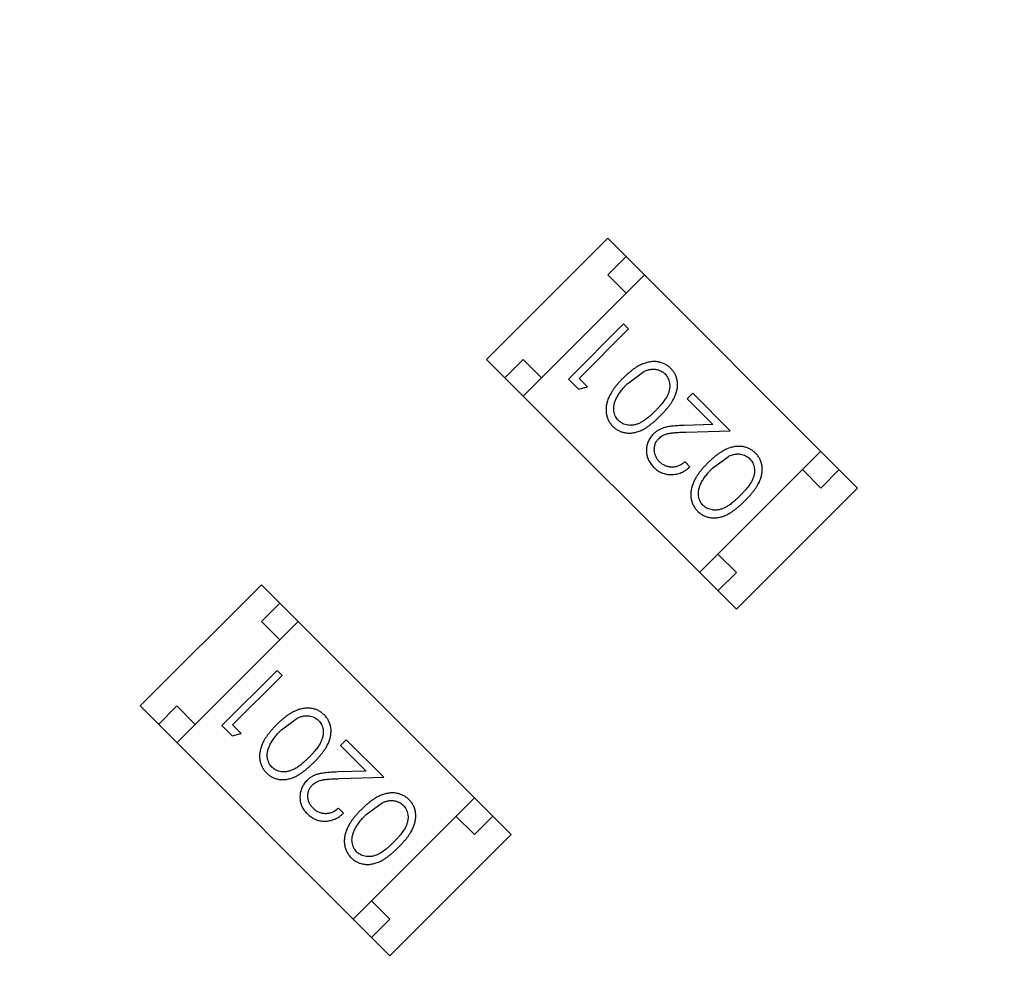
# Model space of a CAD drawing. Header units: inches. Extents: x -109 to 120, y -78 to 24.
# Tile 100 of 113: x 89.43 to 91.32, y -18.62 to -16.79. Entities that reach past the tile are written whole.
import ezdxf

# ---------------------------------------------------------------- set-up
doc = ezdxf.new("R2010")
doc.units = ezdxf.units.IN
doc.header["$LTSCALE"] = 1.21
doc.header["$MEASUREMENT"] = 0
doc.header["$PDMODE"] = 3
doc.header["$PDSIZE"] = 0.3125
doc.layers.get('0').update_dxf_attribs({"linetype": 'CONTINUOUS'})
doc.layers.get('Defpoints').update_dxf_attribs({"linetype": 'CONTINUOUS'})
doc.layers.add('DIM', color=3, linetype='CONTINUOUS')
doc.layers.add('X2_94A2_X0__-__X2_7F0E5149_X0_', color=7, linetype='CONTINUOUS')
doc.styles.get("Standard").update_dxf_attribs({"font": 'txt', "width": 0.8})
doc.dimstyles.get("Standard").update_dxf_attribs({"dimtxt": 0.15625, "dimasz": 0.1875, "dimexe": 0.125, "dimexo": 0.0625, "dimgap": 0.09, "dimtad": 0, "dimtih": 1, "dimtoh": 1, "dimzin": 4, "dimdsep": 46, "dimtxsty": 'Standard', "dimblk": '_FILLED', "dimblk1": '_FILLED', "dimblk2": '_FILLED', "dimcen": 0.09, "dimazin": 1, "dimtp": 0.01, "dimtm": 0.01, "dimtfac": 1, "dimtofl": 0, "dimtmove": 0, "dimatfit": 3, "dimldrblk": '_FILLED', "dimfxl": 1, "dimtolj": 1, "dimtzin": 4, "dimarcsym": 0})

# ---------------------------------------------------------------- blocks, each defined once
blk = doc.blocks.new('_FILLED')
at = {"color": 0, "linetype": 'ByBlock'}
blk.add_solid([(0, 0), (-1, 0.1667), (-1, -0.1667)], dxfattribs=at)
blk = doc.blocks.new('*D53')
at = {"layer": 'Defpoints', "color": 0}
for p in [(87.4836, 7.1123), (114.8013, -26.4329), (119.4842, -26.4329)]:
    blk.add_point(p, dxfattribs=at)
at = {"layer": 'DIM', "color": 0, "lineweight": -2}
for p, q in [((87.5461, 7.1123), (119.6092, 7.1123)), ((119.4842, 5.6123), (119.4842, -7.1703)), ((119.4842, -24.9329), (119.4842, -12.1503)), ((114.8638, -26.4329), (119.6092, -26.4329))]:
    blk.add_line(p, q, dxfattribs=at)
at = {"layer": 'DIM', "color": 0, "lineweight": -2, "xscale": 1.5, "yscale": 1.5, "zscale": 1.5}
for p, rotation in [((119.4842, 7.1123), 90), ((119.4842, -26.4329), 270)]:
    blk.add_blockref('_FILLED', p, dxfattribs=dict(at, rotation=rotation))
at = {"layer": 'DIM', "color": 0, "insert": (119.4842, -9.6603), "char_height": 1.5, "attachment_point": 5, "rotation": 90}
blk.add_mtext('\\A1;33.55', dxfattribs=at)

msp = doc.modelspace()

# ---------------------------------------------------------------- linework, layer by layer
at = {"layer": 'X2_94A2_X0__-__X2_7F0E5149_X0_', "color": 6, "linetype": 'Continuous'}
for p, q in [((90.3269, -17.4414), (90.5602, -17.208)), ((90.5602, -17.208), (91.041, -17.6889)), ((90.5602, -17.2787), (90.5956, -17.2434)), ((90.6309, -17.2787), (90.3976, -17.5121)), ((90.5956, -17.3141), (90.5602, -17.2787)), ((90.5906, -17.3731), (90.4845, -17.4792)), ((90.6001, -17.3826), (90.5906, -17.3731)), ((90.5049, -17.4778), (90.6001, -17.3826)), ((90.3269, -17.4414), (90.8077, -17.9222)), ((90.3622, -17.4767), (90.3976, -17.4414)), ((90.3976, -17.4414), (90.4329, -17.4767)), ((90.5987, -17.4874), (90.6294, -17.4647)), ((90.4845, -17.4792), (90.5041, -17.4988)), ((90.5041, -17.4988), (90.5212, -17.4941)), ((90.5212, -17.4941), (90.5049, -17.4778)), ((90.7238, -17.5064), (90.713, -17.5173)), ((90.7959, -17.5785), (90.7238, -17.5064)), ((90.713, -17.5173), (90.7623, -17.5666)), ((90.7623, -17.5666), (90.7074, -17.5684)), ((90.7109, -17.5812), (90.7959, -17.5785)), ((90.9703, -17.6182), (90.737, -17.8515)), ((90.7184, -17.6478), (90.7089, -17.6383)), ((90.7619, -17.6505), (90.7926, -17.6279)), ((90.9703, -17.6889), (90.935, -17.6535)), ((91.0057, -17.6535), (90.9703, -17.6889)), ((90.8077, -17.9222), (91.041, -17.6889)), ((90.7723, -17.8162), (90.8077, -17.8515)), ((90.8077, -17.8515), (90.7723, -17.8869)), ((89.6599, -18.1083), (89.8933, -17.8749)), ((89.8933, -17.8749), (90.3741, -18.3558)), ((89.8933, -17.9456), (89.9286, -17.9103)), ((89.964, -17.9456), (89.7306, -18.179)), ((89.9286, -17.981), (89.8933, -17.9456)), ((89.9236, -18.04), (89.8175, -18.1461)), ((89.9331, -18.0495), (89.9236, -18.04)), ((89.8379, -18.1447), (89.9331, -18.0495)), ((89.6599, -18.1083), (90.1407, -18.5891)), ((89.6953, -18.1436), (89.7306, -18.1083)), ((89.7306, -18.1083), (89.766, -18.1436)), ((89.9318, -18.1542), (89.9624, -18.1316)), ((89.8175, -18.1461), (89.8371, -18.1657)), ((89.8542, -18.161), (89.8379, -18.1447)), ((89.8371, -18.1657), (89.8542, -18.161)), ((90.0569, -18.1733), (90.046, -18.1842)), ((90.1289, -18.2454), (90.0569, -18.1733)), ((90.046, -18.1842), (90.0953, -18.2335)), ((90.0953, -18.2335), (90.0405, -18.2353)), ((90.0439, -18.2481), (90.1289, -18.2454)), ((90.3034, -18.2851), (90.07, -18.5184)), ((90.0514, -18.3147), (90.0419, -18.3052)), ((90.0949, -18.3174), (90.1256, -18.2948)), ((90.3034, -18.3558), (90.268, -18.3204)), ((90.3387, -18.3204), (90.3034, -18.3558)), ((90.1407, -18.5891), (90.3741, -18.3558)), ((90.1054, -18.483), (90.1407, -18.5184)), ((90.1407, -18.5184), (90.1054, -18.5538))]:
    msp.add_line(p, q, dxfattribs=at)
for points, knots in [([(90.6816, -17.4587), (90.6807, -17.4579), (90.679, -17.4562), (90.6762, -17.454), (90.6733, -17.4521), (90.6703, -17.4504), (90.6671, -17.4489), (90.6639, -17.4477), (90.6604, -17.4467), (90.6569, -17.446), (90.6533, -17.4456), (90.6495, -17.4454), (90.6457, -17.4455), (90.6419, -17.446), (90.6379, -17.4467), (90.634, -17.4478), (90.6299, -17.4491), (90.6258, -17.4507), (90.6215, -17.4527), (90.6172, -17.4551), (90.6128, -17.4579), (90.6083, -17.461), (90.6037, -17.4647), (90.5989, -17.4686), (90.5941, -17.4731), (90.5909, -17.4762), (90.5893, -17.4778)], [0, 0, 0, 0, 0.033824, 0.067298, 0.10028, 0.133019, 0.165736, 0.198792, 0.232372, 0.266409, 0.301016, 0.336196, 0.371972, 0.408574, 0.446394, 0.485225, 0.525372, 0.567224, 0.611081, 0.65775, 0.70702, 0.759235, 0.814484, 0.873227, 0.934937, 1, 1, 1, 1]), ([(90.6294, -17.4647), (90.6304, -17.4642), (90.6324, -17.4633), (90.6354, -17.4622), (90.6384, -17.4613), (90.6413, -17.4607), (90.6442, -17.4603), (90.647, -17.4601), (90.6498, -17.4601), (90.6533, -17.4605), (90.6576, -17.4615), (90.6623, -17.4634), (90.6667, -17.4659), (90.6692, -17.4681), (90.6704, -17.4693)], [0, 0, 0, 0, 0.075949, 0.148549, 0.218996, 0.286119, 0.351826, 0.416074, 0.478265, 0.540325, 0.660405, 0.774606, 0.887187, 1, 1, 1, 1]), ([(90.6704, -17.4693), (90.6715, -17.4705), (90.6737, -17.4729), (90.6762, -17.4773), (90.6781, -17.4821), (90.6791, -17.4865), (90.6795, -17.4901), (90.6796, -17.4929), (90.6794, -17.4958), (90.679, -17.4987), (90.6784, -17.5016), (90.6775, -17.5045), (90.6764, -17.5076), (90.6751, -17.5106), (90.6735, -17.5138), (90.6714, -17.5171), (90.669, -17.5206), (90.6663, -17.5243), (90.6632, -17.5281), (90.6597, -17.532), (90.6559, -17.5362), (90.6532, -17.539), (90.6518, -17.5404)], [0, 0, 0, 0, 0.060034, 0.120278, 0.182348, 0.247919, 0.281641, 0.315701, 0.350322, 0.385703, 0.421819, 0.459196, 0.497866, 0.538301, 0.58121, 0.628183, 0.679403, 0.734699, 0.794074, 0.858416, 0.927049, 1, 1, 1, 1]), ([(90.6613, -17.5499), (90.663, -17.5482), (90.6663, -17.5449), (90.6708, -17.5399), (90.675, -17.535), (90.6787, -17.5303), (90.6819, -17.5258), (90.6848, -17.5214), (90.6872, -17.5171), (90.6892, -17.513), (90.6909, -17.5089), (90.6922, -17.505), (90.6932, -17.5011), (90.6939, -17.4973), (90.6944, -17.4936), (90.6946, -17.4899), (90.6944, -17.4863), (90.694, -17.4828), (90.6933, -17.4794), (90.6924, -17.476), (90.6912, -17.4728), (90.6897, -17.4698), (90.6881, -17.4668), (90.6862, -17.464), (90.684, -17.4612), (90.6824, -17.4595), (90.6816, -17.4587)], [0, 0, 0, 0, 0.068113, 0.132564, 0.193427, 0.250218, 0.303569, 0.353576, 0.400235, 0.443586, 0.484619, 0.524292, 0.56238, 0.599049, 0.63494, 0.669782, 0.704009, 0.737842, 0.771098, 0.803896, 0.836415, 0.868639, 0.900715, 0.933378, 0.966213, 1, 1, 1, 1]), ([(90.5893, -17.4778), (90.5876, -17.4794), (90.5845, -17.4827), (90.5801, -17.4875), (90.5761, -17.4923), (90.5725, -17.4969), (90.5693, -17.5015), (90.5664, -17.5059), (90.5641, -17.5103), (90.5621, -17.5145), (90.5605, -17.5187), (90.5591, -17.5228), (90.5581, -17.5268), (90.5574, -17.5307), (90.5569, -17.5346), (90.5568, -17.5383), (90.5569, -17.542), (90.5574, -17.5456), (90.5581, -17.5492), (90.5591, -17.5525), (90.5603, -17.5558), (90.5617, -17.559), (90.5634, -17.562), (90.5654, -17.5649), (90.5676, -17.5676), (90.5692, -17.5693), (90.5701, -17.5702)], [0, 0, 0, 0, 0.065278, 0.127205, 0.186168, 0.241675, 0.294115, 0.343609, 0.390387, 0.434463, 0.476646, 0.517002, 0.555936, 0.593716, 0.630057, 0.665601, 0.700745, 0.734917, 0.768681, 0.802087, 0.834849, 0.867433, 0.900138, 0.932806, 0.966212, 1, 1, 1, 1]), ([(90.5806, -17.559), (90.5795, -17.5578), (90.5773, -17.5553), (90.5748, -17.551), (90.573, -17.5462), (90.572, -17.5419), (90.5716, -17.5383), (90.5716, -17.5354), (90.5717, -17.5324), (90.5722, -17.5294), (90.5729, -17.5263), (90.5739, -17.5231), (90.5752, -17.5198), (90.5766, -17.5165), (90.5784, -17.5131), (90.5804, -17.5096), (90.5828, -17.506), (90.5854, -17.5024), (90.5883, -17.4987), (90.5915, -17.4949), (90.595, -17.4912), (90.5975, -17.4886), (90.5987, -17.4874)], [0, 0, 0, 0, 0.059689, 0.119507, 0.181075, 0.246162, 0.279894, 0.314468, 0.350403, 0.387474, 0.426147, 0.466624, 0.508745, 0.553328, 0.600058, 0.649177, 0.700552, 0.754894, 0.811825, 0.871514, 0.934319, 1, 1, 1, 1]), ([(90.5701, -17.5702), (90.5709, -17.571), (90.5726, -17.5726), (90.5753, -17.5748), (90.5782, -17.5767), (90.5812, -17.5784), (90.5843, -17.5798), (90.5875, -17.581), (90.5908, -17.5819), (90.5943, -17.5826), (90.5979, -17.583), (90.6015, -17.5832), (90.6051, -17.583), (90.6089, -17.5826), (90.6127, -17.5818), (90.6165, -17.5808), (90.6205, -17.5795), (90.6244, -17.5779), (90.6285, -17.5759), (90.6328, -17.5735), (90.6372, -17.5706), (90.6417, -17.5673), (90.6464, -17.5636), (90.6513, -17.5594), (90.6563, -17.5548), (90.6596, -17.5516), (90.6613, -17.5499)], [0, 0, 0, 0, 0.033742, 0.066533, 0.099153, 0.13154, 0.164087, 0.196563, 0.229707, 0.263315, 0.297504, 0.331686, 0.366482, 0.4021, 0.438958, 0.476748, 0.515985, 0.556589, 0.599519, 0.645765, 0.695487, 0.748721, 0.805687, 0.866754, 0.931405, 1, 1, 1, 1]), ([(90.6518, -17.5404), (90.6503, -17.5418), (90.6476, -17.5446), (90.6434, -17.5484), (90.6394, -17.5519), (90.6356, -17.555), (90.6319, -17.5578), (90.6284, -17.5601), (90.6251, -17.5621), (90.6219, -17.5637), (90.6189, -17.5651), (90.6158, -17.5662), (90.6129, -17.567), (90.61, -17.5676), (90.6071, -17.568), (90.6042, -17.5682), (90.6014, -17.5682), (90.5978, -17.5677), (90.5935, -17.5667), (90.5887, -17.5649), (90.5843, -17.5623), (90.5819, -17.5601), (90.5806, -17.559)], [0, 0, 0, 0, 0.073302, 0.142286, 0.206253, 0.266017, 0.321612, 0.372532, 0.419497, 0.462398, 0.502825, 0.541489, 0.579034, 0.615143, 0.650298, 0.684912, 0.718701, 0.752189, 0.817245, 0.879117, 0.939613, 1, 1, 1, 1]), ([(90.7074, -17.5684), (90.7053, -17.5685), (90.7013, -17.5686), (90.6954, -17.5689), (90.69, -17.5693), (90.685, -17.5698), (90.6804, -17.5703), (90.6763, -17.571), (90.6725, -17.5717), (90.6682, -17.5728), (90.6632, -17.5745), (90.6577, -17.5773), (90.6525, -17.5808), (90.6495, -17.5836), (90.6479, -17.585)], [0, 0, 0, 0, 0.09953, 0.192079, 0.277712, 0.357454, 0.429648, 0.495771, 0.555538, 0.608657, 0.707578, 0.804328, 0.901298, 1, 1, 1, 1]), ([(90.6479, -17.585), (90.6469, -17.5861), (90.6449, -17.5882), (90.6423, -17.5917), (90.64, -17.5953), (90.6381, -17.5991), (90.6367, -17.6031), (90.6356, -17.6072), (90.6349, -17.6116), (90.6346, -17.616), (90.6346, -17.6205), (90.6353, -17.6249), (90.6363, -17.6292), (90.6377, -17.6333), (90.6397, -17.6374), (90.6422, -17.6413), (90.6451, -17.6451), (90.6473, -17.6474), (90.6484, -17.6486)], [0, 0, 0, 0, 0.06271, 0.123347, 0.183401, 0.242828, 0.302097, 0.36242, 0.423725, 0.487032, 0.550491, 0.612709, 0.674265, 0.73617, 0.799211, 0.863483, 0.930525, 1, 1, 1, 1]), ([(90.6583, -17.5937), (90.6595, -17.5926), (90.6619, -17.5904), (90.666, -17.5877), (90.6705, -17.5856), (90.6746, -17.5843), (90.6782, -17.5836), (90.6815, -17.583), (90.6852, -17.5826), (90.6894, -17.5822), (90.6941, -17.5818), (90.6992, -17.5816), (90.7049, -17.5814), (90.7088, -17.5813), (90.7109, -17.5812)], [0, 0, 0, 0, 0.088014, 0.174976, 0.2638, 0.355443, 0.406413, 0.465519, 0.533076, 0.609353, 0.693899, 0.787171, 0.889197, 1, 1, 1, 1]), ([(90.6598, -17.6382), (90.659, -17.6374), (90.6575, -17.6358), (90.6555, -17.6332), (90.6538, -17.6305), (90.6524, -17.6277), (90.6513, -17.6248), (90.6505, -17.6218), (90.65, -17.6187), (90.6498, -17.6155), (90.6498, -17.6123), (90.6502, -17.6093), (90.6508, -17.6063), (90.6517, -17.6035), (90.6529, -17.6008), (90.6544, -17.5983), (90.6562, -17.5959), (90.6576, -17.5944), (90.6583, -17.5937)], [0, 0, 0, 0, 0.068027, 0.133505, 0.19695, 0.26027, 0.322741, 0.384982, 0.448465, 0.513424, 0.578224, 0.640011, 0.700094, 0.760067, 0.819012, 0.877878, 0.938035, 1, 1, 1, 1]), ([(90.8447, -17.6219), (90.8439, -17.6211), (90.8422, -17.6194), (90.8394, -17.6172), (90.8365, -17.6153), (90.8335, -17.6136), (90.8303, -17.6121), (90.827, -17.6109), (90.8236, -17.6099), (90.8201, -17.6092), (90.8164, -17.6087), (90.8127, -17.6086), (90.8089, -17.6087), (90.805, -17.6092), (90.8011, -17.6099), (90.7971, -17.611), (90.7931, -17.6123), (90.7889, -17.6139), (90.7847, -17.6159), (90.7804, -17.6183), (90.776, -17.6211), (90.7714, -17.6242), (90.7668, -17.6279), (90.7621, -17.6318), (90.7573, -17.6363), (90.7541, -17.6394), (90.7524, -17.641)], [0, 0, 0, 0, 0.033824, 0.067298, 0.10028, 0.133019, 0.165736, 0.198792, 0.232372, 0.266409, 0.301016, 0.336196, 0.371972, 0.408574, 0.446394, 0.485225, 0.525372, 0.567224, 0.611081, 0.65775, 0.70702, 0.759235, 0.814484, 0.873227, 0.934937, 1, 1, 1, 1]), ([(90.7926, -17.6279), (90.7936, -17.6274), (90.7956, -17.6265), (90.7986, -17.6254), (90.8016, -17.6245), (90.8045, -17.6238), (90.8073, -17.6234), (90.8102, -17.6232), (90.8129, -17.6233), (90.8165, -17.6237), (90.8208, -17.6247), (90.8255, -17.6266), (90.8299, -17.6291), (90.8323, -17.6313), (90.8335, -17.6324)], [0, 0, 0, 0, 0.075949, 0.148549, 0.218996, 0.286119, 0.351826, 0.416074, 0.478265, 0.540325, 0.660405, 0.774606, 0.887187, 1, 1, 1, 1]), ([(90.8245, -17.7131), (90.8262, -17.7114), (90.8294, -17.7081), (90.834, -17.7031), (90.8381, -17.6982), (90.8418, -17.6935), (90.8451, -17.689), (90.848, -17.6846), (90.8504, -17.6803), (90.8524, -17.6762), (90.854, -17.6721), (90.8553, -17.6682), (90.8564, -17.6643), (90.8571, -17.6605), (90.8576, -17.6568), (90.8578, -17.6531), (90.8576, -17.6495), (90.8572, -17.646), (90.8565, -17.6425), (90.8555, -17.6392), (90.8544, -17.636), (90.8529, -17.6329), (90.8512, -17.63), (90.8493, -17.6271), (90.8472, -17.6244), (90.8456, -17.6227), (90.8447, -17.6219)], [0, 0, 0, 0, 0.068113, 0.132564, 0.193427, 0.250218, 0.303569, 0.353576, 0.400235, 0.443586, 0.484619, 0.524292, 0.56238, 0.599049, 0.63494, 0.669782, 0.704009, 0.737842, 0.771098, 0.803896, 0.836415, 0.868639, 0.900715, 0.933378, 0.966213, 1, 1, 1, 1]), ([(90.7089, -17.6383), (90.7078, -17.6392), (90.7058, -17.6408), (90.7026, -17.643), (90.6994, -17.6448), (90.6962, -17.6463), (90.693, -17.6474), (90.6897, -17.6482), (90.6864, -17.6486), (90.6832, -17.6487), (90.6799, -17.6485), (90.6767, -17.648), (90.6737, -17.6471), (90.6707, -17.6459), (90.6678, -17.6444), (90.665, -17.6427), (90.6623, -17.6406), (90.6607, -17.639), (90.6598, -17.6382)], [0, 0, 0, 0, 0.073648, 0.143686, 0.210962, 0.275557, 0.338064, 0.399311, 0.4594, 0.51934, 0.579024, 0.637809, 0.695959, 0.754122, 0.813113, 0.873453, 0.935561, 1, 1, 1, 1]), ([(90.7524, -17.641), (90.7508, -17.6426), (90.7477, -17.6458), (90.7432, -17.6507), (90.7392, -17.6555), (90.7356, -17.6601), (90.7324, -17.6647), (90.7296, -17.6691), (90.7273, -17.6735), (90.7253, -17.6777), (90.7237, -17.6819), (90.7223, -17.686), (90.7213, -17.69), (90.7205, -17.6939), (90.7201, -17.6977), (90.7199, -17.7015), (90.7201, -17.7052), (90.7205, -17.7088), (90.7212, -17.7123), (90.7222, -17.7157), (90.7234, -17.719), (90.7249, -17.7221), (90.7266, -17.7252), (90.7286, -17.7281), (90.7308, -17.7308), (90.7324, -17.7325), (90.7332, -17.7334)], [0, 0, 0, 0, 0.065278, 0.127205, 0.186168, 0.241675, 0.294115, 0.343609, 0.390387, 0.434463, 0.476646, 0.517002, 0.555936, 0.593716, 0.630057, 0.665601, 0.700745, 0.734917, 0.768681, 0.802087, 0.834849, 0.867433, 0.900138, 0.932806, 0.966212, 1, 1, 1, 1]), ([(90.8335, -17.6324), (90.8347, -17.6337), (90.8369, -17.6361), (90.8394, -17.6405), (90.8413, -17.6453), (90.8423, -17.6497), (90.8426, -17.6533), (90.8427, -17.6561), (90.8426, -17.659), (90.8422, -17.6619), (90.8416, -17.6648), (90.8407, -17.6677), (90.8396, -17.6707), (90.8383, -17.6738), (90.8366, -17.677), (90.8346, -17.6803), (90.8322, -17.6838), (90.8295, -17.6875), (90.8264, -17.6912), (90.8229, -17.6952), (90.8191, -17.6994), (90.8163, -17.7022), (90.8149, -17.7036)], [0, 0, 0, 0, 0.060034, 0.120278, 0.182348, 0.247919, 0.281641, 0.315701, 0.350322, 0.385703, 0.421819, 0.459196, 0.497866, 0.538301, 0.58121, 0.628183, 0.679403, 0.734699, 0.794074, 0.858416, 0.927049, 1, 1, 1, 1]), ([(90.6484, -17.6486), (90.6496, -17.6497), (90.652, -17.652), (90.6559, -17.655), (90.66, -17.6574), (90.6642, -17.6595), (90.6686, -17.661), (90.6731, -17.6622), (90.6779, -17.6629), (90.6827, -17.663), (90.6876, -17.6628), (90.6924, -17.6621), (90.697, -17.6609), (90.7016, -17.6592), (90.706, -17.6571), (90.7103, -17.6544), (90.7145, -17.6514), (90.7171, -17.649), (90.7184, -17.6478)], [0, 0, 0, 0, 0.06445, 0.126725, 0.187421, 0.247417, 0.306749, 0.366595, 0.427749, 0.490235, 0.553031, 0.614805, 0.676505, 0.738096, 0.801021, 0.864897, 0.931209, 1, 1, 1, 1]), ([(90.7438, -17.7222), (90.7427, -17.721), (90.7405, -17.7185), (90.7379, -17.7142), (90.7362, -17.7094), (90.7352, -17.7051), (90.7348, -17.7014), (90.7347, -17.6986), (90.7349, -17.6956), (90.7354, -17.6926), (90.7361, -17.6895), (90.7371, -17.6863), (90.7383, -17.683), (90.7398, -17.6797), (90.7416, -17.6763), (90.7436, -17.6727), (90.746, -17.6692), (90.7486, -17.6656), (90.7515, -17.6619), (90.7546, -17.6581), (90.7582, -17.6544), (90.7606, -17.6518), (90.7619, -17.6505)], [0, 0, 0, 0, 0.059689, 0.119507, 0.181075, 0.246162, 0.279894, 0.314468, 0.350403, 0.387474, 0.426147, 0.466624, 0.508745, 0.553328, 0.600058, 0.649177, 0.700552, 0.754894, 0.811825, 0.871514, 0.934319, 1, 1, 1, 1]), ([(90.7332, -17.7334), (90.7341, -17.7342), (90.7358, -17.7358), (90.7385, -17.738), (90.7413, -17.7399), (90.7443, -17.7416), (90.7474, -17.743), (90.7507, -17.7442), (90.754, -17.7451), (90.7575, -17.7458), (90.761, -17.7462), (90.7647, -17.7464), (90.7683, -17.7462), (90.7721, -17.7458), (90.7758, -17.745), (90.7797, -17.744), (90.7836, -17.7427), (90.7876, -17.7411), (90.7917, -17.7391), (90.7959, -17.7367), (90.8003, -17.7338), (90.8048, -17.7305), (90.8096, -17.7268), (90.8144, -17.7226), (90.8195, -17.718), (90.8228, -17.7147), (90.8245, -17.7131)], [0, 0, 0, 0, 0.033742, 0.066533, 0.099153, 0.13154, 0.164087, 0.196563, 0.229707, 0.263315, 0.297504, 0.331686, 0.366482, 0.4021, 0.438958, 0.476748, 0.515985, 0.556589, 0.599519, 0.645765, 0.695487, 0.748721, 0.805687, 0.866754, 0.931405, 1, 1, 1, 1]), ([(90.8149, -17.7036), (90.8135, -17.705), (90.8107, -17.7078), (90.8065, -17.7116), (90.8026, -17.7151), (90.7987, -17.7182), (90.7951, -17.7209), (90.7916, -17.7233), (90.7883, -17.7253), (90.7851, -17.7269), (90.782, -17.7283), (90.779, -17.7294), (90.776, -17.7302), (90.7731, -17.7308), (90.7702, -17.7312), (90.7674, -17.7314), (90.7646, -17.7314), (90.761, -17.7309), (90.7567, -17.7299), (90.7518, -17.7281), (90.7475, -17.7255), (90.745, -17.7233), (90.7438, -17.7222)], [0, 0, 0, 0, 0.073302, 0.142286, 0.206253, 0.266017, 0.321612, 0.372532, 0.419497, 0.462398, 0.502825, 0.541489, 0.579034, 0.615143, 0.650298, 0.684912, 0.718701, 0.752189, 0.817245, 0.879117, 0.939613, 1, 1, 1, 1]), ([(90.0146, -18.1256), (90.0137, -18.1248), (90.012, -18.1231), (90.0092, -18.1209), (90.0063, -18.119), (90.0033, -18.1173), (90.0002, -18.1158), (89.9969, -18.1146), (89.9935, -18.1136), (89.9899, -18.1129), (89.9863, -18.1124), (89.9826, -18.1123), (89.9788, -18.1124), (89.9749, -18.1129), (89.971, -18.1136), (89.967, -18.1147), (89.9629, -18.116), (89.9588, -18.1176), (89.9546, -18.1196), (89.9503, -18.122), (89.9458, -18.1248), (89.9413, -18.1279), (89.9367, -18.1316), (89.9319, -18.1355), (89.9271, -18.14), (89.9239, -18.1431), (89.9223, -18.1447)], [0, 0, 0, 0, 0.033824, 0.067298, 0.10028, 0.133019, 0.165736, 0.198792, 0.232372, 0.266409, 0.301016, 0.336196, 0.371972, 0.408574, 0.446394, 0.485225, 0.525372, 0.567224, 0.611081, 0.65775, 0.70702, 0.759235, 0.814484, 0.873227, 0.934937, 1, 1, 1, 1]), ([(89.9624, -18.1316), (89.9635, -18.1311), (89.9654, -18.1302), (89.9685, -18.1291), (89.9714, -18.1282), (89.9743, -18.1275), (89.9772, -18.1271), (89.98, -18.1269), (89.9828, -18.127), (89.9864, -18.1274), (89.9906, -18.1284), (89.9954, -18.1303), (89.9997, -18.1328), (90.0022, -18.135), (90.0034, -18.1361)], [0, 0, 0, 0, 0.075949, 0.148549, 0.218996, 0.286119, 0.351826, 0.416074, 0.478265, 0.540325, 0.660405, 0.774606, 0.887187, 1, 1, 1, 1]), ([(90.0034, -18.1361), (90.0045, -18.1374), (90.0067, -18.1398), (90.0093, -18.1442), (90.0111, -18.149), (90.0121, -18.1534), (90.0125, -18.157), (90.0126, -18.1598), (90.0124, -18.1627), (90.012, -18.1656), (90.0114, -18.1685), (90.0105, -18.1714), (90.0094, -18.1744), (90.0081, -18.1775), (90.0065, -18.1807), (90.0045, -18.184), (90.0021, -18.1875), (89.9994, -18.1912), (89.9962, -18.1949), (89.9928, -18.1989), (89.9889, -18.2031), (89.9862, -18.2059), (89.9848, -18.2073)], [0, 0, 0, 0, 0.060034, 0.120278, 0.182348, 0.247919, 0.281641, 0.315701, 0.350322, 0.385703, 0.421819, 0.459196, 0.497866, 0.538301, 0.58121, 0.628183, 0.679403, 0.734699, 0.794074, 0.858416, 0.927049, 1, 1, 1, 1]), ([(89.9943, -18.2168), (89.996, -18.2151), (89.9993, -18.2118), (90.0038, -18.2068), (90.008, -18.2019), (90.0117, -18.1972), (90.015, -18.1927), (90.0179, -18.1883), (90.0203, -18.184), (90.0223, -18.1799), (90.0239, -18.1758), (90.0252, -18.1719), (90.0262, -18.168), (90.027, -18.1642), (90.0274, -18.1605), (90.0276, -18.1568), (90.0275, -18.1532), (90.027, -18.1497), (90.0263, -18.1462), (90.0254, -18.1429), (90.0242, -18.1397), (90.0228, -18.1366), (90.0211, -18.1337), (90.0192, -18.1308), (90.017, -18.1281), (90.0154, -18.1264), (90.0146, -18.1256)], [0, 0, 0, 0, 0.068113, 0.132564, 0.193427, 0.250218, 0.303569, 0.353576, 0.400235, 0.443586, 0.484619, 0.524292, 0.56238, 0.599049, 0.63494, 0.669782, 0.704009, 0.737842, 0.771098, 0.803896, 0.836415, 0.868639, 0.900715, 0.933378, 0.966213, 1, 1, 1, 1]), ([(89.9223, -18.1447), (89.9207, -18.1463), (89.9175, -18.1495), (89.9131, -18.1544), (89.9091, -18.1592), (89.9055, -18.1638), (89.9023, -18.1684), (89.8995, -18.1728), (89.8971, -18.1772), (89.8951, -18.1814), (89.8935, -18.1856), (89.8921, -18.1897), (89.8911, -18.1937), (89.8904, -18.1976), (89.89, -18.2014), (89.8898, -18.2052), (89.8899, -18.2089), (89.8904, -18.2125), (89.8911, -18.216), (89.8921, -18.2194), (89.8933, -18.2227), (89.8948, -18.2258), (89.8965, -18.2289), (89.8984, -18.2318), (89.9006, -18.2345), (89.9023, -18.2362), (89.9031, -18.2371)], [0, 0, 0, 0, 0.065278, 0.127205, 0.186168, 0.241675, 0.294115, 0.343609, 0.390387, 0.434463, 0.476646, 0.517002, 0.555936, 0.593716, 0.630057, 0.665601, 0.700745, 0.734917, 0.768681, 0.802087, 0.834849, 0.867433, 0.900138, 0.932806, 0.966212, 1, 1, 1, 1]), ([(89.9136, -18.2259), (89.9125, -18.2247), (89.9104, -18.2222), (89.9078, -18.2179), (89.906, -18.2131), (89.905, -18.2088), (89.9046, -18.2051), (89.9046, -18.2023), (89.9048, -18.1993), (89.9052, -18.1963), (89.906, -18.1932), (89.907, -18.19), (89.9082, -18.1867), (89.9097, -18.1834), (89.9115, -18.18), (89.9134, -18.1764), (89.9158, -18.1729), (89.9184, -18.1693), (89.9214, -18.1656), (89.9245, -18.1618), (89.928, -18.1581), (89.9305, -18.1555), (89.9318, -18.1542)], [0, 0, 0, 0, 0.059689, 0.119507, 0.181075, 0.246162, 0.279894, 0.314468, 0.350403, 0.387474, 0.426147, 0.466624, 0.508745, 0.553328, 0.600058, 0.649177, 0.700552, 0.754894, 0.811825, 0.871514, 0.934319, 1, 1, 1, 1]), ([(89.9848, -18.2073), (89.9834, -18.2087), (89.9806, -18.2115), (89.9764, -18.2153), (89.9724, -18.2188), (89.9686, -18.2219), (89.965, -18.2246), (89.9615, -18.227), (89.9582, -18.229), (89.955, -18.2306), (89.9519, -18.232), (89.9489, -18.2331), (89.9459, -18.2339), (89.943, -18.2345), (89.9401, -18.2349), (89.9373, -18.2351), (89.9345, -18.2351), (89.9308, -18.2346), (89.9265, -18.2336), (89.9217, -18.2318), (89.9174, -18.2292), (89.9149, -18.227), (89.9136, -18.2259)], [0, 0, 0, 0, 0.073302, 0.142286, 0.206253, 0.266017, 0.321612, 0.372532, 0.419497, 0.462398, 0.502825, 0.541489, 0.579034, 0.615143, 0.650298, 0.684912, 0.718701, 0.752189, 0.817245, 0.879117, 0.939613, 1, 1, 1, 1]), ([(89.9031, -18.2371), (89.9039, -18.2379), (89.9056, -18.2395), (89.9083, -18.2417), (89.9112, -18.2436), (89.9142, -18.2453), (89.9173, -18.2467), (89.9205, -18.2479), (89.9239, -18.2488), (89.9273, -18.2495), (89.9309, -18.2499), (89.9345, -18.2501), (89.9382, -18.2499), (89.9419, -18.2495), (89.9457, -18.2487), (89.9496, -18.2477), (89.9535, -18.2464), (89.9575, -18.2448), (89.9616, -18.2428), (89.9658, -18.2404), (89.9702, -18.2375), (89.9747, -18.2342), (89.9794, -18.2305), (89.9843, -18.2263), (89.9893, -18.2217), (89.9926, -18.2184), (89.9943, -18.2168)], [0, 0, 0, 0, 0.033742, 0.066533, 0.099153, 0.13154, 0.164087, 0.196563, 0.229707, 0.263315, 0.297504, 0.331686, 0.366482, 0.4021, 0.438958, 0.476748, 0.515985, 0.556589, 0.599519, 0.645765, 0.695487, 0.748721, 0.805687, 0.866754, 0.931405, 1, 1, 1, 1]), ([(89.981, -18.2519), (89.9799, -18.253), (89.9779, -18.2551), (89.9753, -18.2586), (89.9731, -18.2622), (89.9712, -18.266), (89.9697, -18.27), (89.9687, -18.2741), (89.9679, -18.2785), (89.9676, -18.2829), (89.9677, -18.2874), (89.9683, -18.2918), (89.9693, -18.2961), (89.9708, -18.3002), (89.9728, -18.3042), (89.9752, -18.3081), (89.9781, -18.3119), (89.9803, -18.3143), (89.9815, -18.3155)], [0, 0, 0, 0, 0.06271, 0.123347, 0.183401, 0.242828, 0.302097, 0.36242, 0.423725, 0.487032, 0.550491, 0.612709, 0.674265, 0.73617, 0.799211, 0.863483, 0.930525, 1, 1, 1, 1]), ([(90.0405, -18.2353), (90.0384, -18.2354), (90.0343, -18.2355), (90.0284, -18.2358), (90.023, -18.2362), (90.018, -18.2367), (90.0134, -18.2372), (90.0093, -18.2379), (90.0056, -18.2386), (90.0012, -18.2397), (89.9962, -18.2414), (89.9907, -18.2442), (89.9855, -18.2476), (89.9825, -18.2505), (89.981, -18.2519)], [0, 0, 0, 0, 0.09953, 0.192079, 0.277712, 0.357454, 0.429648, 0.495771, 0.555538, 0.608657, 0.707578, 0.804328, 0.901298, 1, 1, 1, 1]), ([(89.9913, -18.2606), (89.9925, -18.2595), (89.9949, -18.2573), (89.999, -18.2546), (90.0035, -18.2525), (90.0076, -18.2512), (90.0113, -18.2505), (90.0145, -18.2499), (90.0182, -18.2495), (90.0224, -18.2491), (90.0271, -18.2487), (90.0323, -18.2485), (90.0379, -18.2482), (90.0418, -18.2482), (90.0439, -18.2481)], [0, 0, 0, 0, 0.088014, 0.174976, 0.2638, 0.355443, 0.406413, 0.465519, 0.533076, 0.609353, 0.693899, 0.787171, 0.889197, 1, 1, 1, 1]), ([(89.9928, -18.3051), (89.9921, -18.3043), (89.9905, -18.3027), (89.9886, -18.3001), (89.9869, -18.2974), (89.9855, -18.2946), (89.9843, -18.2917), (89.9835, -18.2887), (89.983, -18.2856), (89.9828, -18.2824), (89.9829, -18.2792), (89.9832, -18.2762), (89.9838, -18.2732), (89.9847, -18.2704), (89.986, -18.2677), (89.9875, -18.2652), (89.9892, -18.2628), (89.9906, -18.2613), (89.9913, -18.2606)], [0, 0, 0, 0, 0.068027, 0.133505, 0.19695, 0.26027, 0.322741, 0.384982, 0.448465, 0.513424, 0.578224, 0.640011, 0.700094, 0.760067, 0.819012, 0.877878, 0.938035, 1, 1, 1, 1]), ([(90.1778, -18.2888), (90.1769, -18.2879), (90.1752, -18.2863), (90.1724, -18.2841), (90.1695, -18.2821), (90.1665, -18.2804), (90.1633, -18.279), (90.16, -18.2777), (90.1566, -18.2768), (90.1531, -18.2761), (90.1494, -18.2756), (90.1457, -18.2755), (90.1419, -18.2756), (90.1381, -18.2761), (90.1341, -18.2768), (90.1302, -18.2779), (90.1261, -18.2792), (90.122, -18.2808), (90.1177, -18.2828), (90.1134, -18.2852), (90.109, -18.288), (90.1045, -18.2911), (90.0999, -18.2948), (90.0951, -18.2987), (90.0903, -18.3031), (90.0871, -18.3063), (90.0854, -18.3079)], [0, 0, 0, 0, 0.033824, 0.067298, 0.10028, 0.133019, 0.165736, 0.198792, 0.232372, 0.266409, 0.301016, 0.336196, 0.371972, 0.408574, 0.446394, 0.485225, 0.525372, 0.567224, 0.611081, 0.65775, 0.70702, 0.759235, 0.814484, 0.873227, 0.934937, 1, 1, 1, 1]), ([(90.1256, -18.2948), (90.1266, -18.2943), (90.1286, -18.2934), (90.1316, -18.2923), (90.1346, -18.2914), (90.1375, -18.2907), (90.1404, -18.2903), (90.1432, -18.2901), (90.146, -18.2902), (90.1495, -18.2906), (90.1538, -18.2915), (90.1585, -18.2935), (90.1629, -18.296), (90.1653, -18.2982), (90.1666, -18.2993)], [0, 0, 0, 0, 0.075949, 0.148549, 0.218996, 0.286119, 0.351826, 0.416074, 0.478265, 0.540325, 0.660405, 0.774606, 0.887187, 1, 1, 1, 1]), ([(90.1575, -18.3799), (90.1592, -18.3782), (90.1625, -18.3749), (90.167, -18.3699), (90.1712, -18.3651), (90.1749, -18.3604), (90.1781, -18.3558), (90.181, -18.3515), (90.1834, -18.3472), (90.1854, -18.343), (90.1871, -18.339), (90.1884, -18.3351), (90.1894, -18.3312), (90.1901, -18.3274), (90.1906, -18.3237), (90.1908, -18.32), (90.1906, -18.3164), (90.1902, -18.3129), (90.1895, -18.3094), (90.1886, -18.3061), (90.1874, -18.3029), (90.1859, -18.2998), (90.1843, -18.2969), (90.1824, -18.294), (90.1802, -18.2913), (90.1786, -18.2896), (90.1778, -18.2888)], [0, 0, 0, 0, 0.068113, 0.132564, 0.193427, 0.250218, 0.303569, 0.353576, 0.400235, 0.443586, 0.484619, 0.524292, 0.56238, 0.599049, 0.63494, 0.669782, 0.704009, 0.737842, 0.771098, 0.803896, 0.836415, 0.868639, 0.900715, 0.933378, 0.966213, 1, 1, 1, 1]), ([(90.0419, -18.3052), (90.0409, -18.306), (90.0388, -18.3077), (90.0356, -18.3098), (90.0325, -18.3117), (90.0292, -18.3132), (90.026, -18.3143), (90.0227, -18.3151), (90.0195, -18.3155), (90.0162, -18.3156), (90.0129, -18.3154), (90.0098, -18.3148), (90.0067, -18.314), (90.0037, -18.3128), (90.0008, -18.3113), (89.998, -18.3096), (89.9954, -18.3075), (89.9937, -18.3059), (89.9928, -18.3051)], [0, 0, 0, 0, 0.073648, 0.143686, 0.210962, 0.275557, 0.338064, 0.399311, 0.4594, 0.51934, 0.579024, 0.637809, 0.695959, 0.754122, 0.813113, 0.873453, 0.935561, 1, 1, 1, 1]), ([(90.0854, -18.3079), (90.0838, -18.3095), (90.0807, -18.3127), (90.0763, -18.3176), (90.0723, -18.3223), (90.0686, -18.327), (90.0655, -18.3316), (90.0626, -18.336), (90.0603, -18.3404), (90.0583, -18.3446), (90.0567, -18.3488), (90.0553, -18.3528), (90.0543, -18.3569), (90.0535, -18.3608), (90.0531, -18.3646), (90.053, -18.3684), (90.0531, -18.3721), (90.0536, -18.3757), (90.0543, -18.3792), (90.0552, -18.3826), (90.0565, -18.3859), (90.0579, -18.389), (90.0596, -18.3921), (90.0616, -18.3949), (90.0638, -18.3977), (90.0654, -18.3994), (90.0663, -18.4003)], [0, 0, 0, 0, 0.065278, 0.127205, 0.186168, 0.241675, 0.294115, 0.343609, 0.390387, 0.434463, 0.476646, 0.517002, 0.555936, 0.593716, 0.630057, 0.665601, 0.700745, 0.734917, 0.768681, 0.802087, 0.834849, 0.867433, 0.900138, 0.932806, 0.966212, 1, 1, 1, 1]), ([(90.1666, -18.2993), (90.1677, -18.3006), (90.1699, -18.303), (90.1724, -18.3074), (90.1743, -18.3122), (90.1753, -18.3165), (90.1757, -18.3202), (90.1758, -18.323), (90.1756, -18.3259), (90.1752, -18.3287), (90.1746, -18.3317), (90.1737, -18.3346), (90.1726, -18.3376), (90.1713, -18.3407), (90.1697, -18.3439), (90.1676, -18.3472), (90.1652, -18.3507), (90.1625, -18.3544), (90.1594, -18.3581), (90.1559, -18.3621), (90.1521, -18.3663), (90.1494, -18.369), (90.148, -18.3705)], [0, 0, 0, 0, 0.060034, 0.120278, 0.182348, 0.247919, 0.281641, 0.315701, 0.350322, 0.385703, 0.421819, 0.459196, 0.497866, 0.538301, 0.58121, 0.628183, 0.679403, 0.734699, 0.794074, 0.858416, 0.927049, 1, 1, 1, 1]), ([(89.9815, -18.3155), (89.9827, -18.3166), (89.9851, -18.3189), (89.9889, -18.3218), (89.993, -18.3243), (89.9972, -18.3264), (90.0016, -18.3279), (90.0062, -18.3291), (90.0109, -18.3298), (90.0157, -18.3299), (90.0206, -18.3297), (90.0254, -18.329), (90.0301, -18.3277), (90.0346, -18.3261), (90.039, -18.324), (90.0433, -18.3213), (90.0475, -18.3183), (90.0501, -18.3159), (90.0514, -18.3147)], [0, 0, 0, 0, 0.06445, 0.126725, 0.187421, 0.247417, 0.306749, 0.366595, 0.427749, 0.490235, 0.553031, 0.614805, 0.676505, 0.738096, 0.801021, 0.864897, 0.931209, 1, 1, 1, 1]), ([(90.0768, -18.3891), (90.0757, -18.3879), (90.0735, -18.3854), (90.071, -18.3811), (90.0692, -18.3763), (90.0682, -18.372), (90.0678, -18.3683), (90.0678, -18.3655), (90.0679, -18.3625), (90.0684, -18.3595), (90.0691, -18.3564), (90.0701, -18.3532), (90.0713, -18.3499), (90.0728, -18.3466), (90.0746, -18.3432), (90.0766, -18.3396), (90.079, -18.3361), (90.0816, -18.3325), (90.0845, -18.3288), (90.0877, -18.325), (90.0912, -18.3212), (90.0937, -18.3187), (90.0949, -18.3174)], [0, 0, 0, 0, 0.059689, 0.119507, 0.181075, 0.246162, 0.279894, 0.314468, 0.350403, 0.387474, 0.426147, 0.466624, 0.508745, 0.553328, 0.600058, 0.649177, 0.700552, 0.754894, 0.811825, 0.871514, 0.934319, 1, 1, 1, 1]), ([(90.0663, -18.4003), (90.0671, -18.4011), (90.0688, -18.4027), (90.0715, -18.4049), (90.0744, -18.4068), (90.0774, -18.4084), (90.0804, -18.4099), (90.0837, -18.4111), (90.087, -18.412), (90.0905, -18.4127), (90.0941, -18.4131), (90.0977, -18.4133), (90.1013, -18.4131), (90.1051, -18.4127), (90.1089, -18.4119), (90.1127, -18.4109), (90.1166, -18.4096), (90.1206, -18.408), (90.1247, -18.406), (90.129, -18.4035), (90.1334, -18.4007), (90.1379, -18.3974), (90.1426, -18.3937), (90.1475, -18.3895), (90.1525, -18.3849), (90.1558, -18.3816), (90.1575, -18.3799)], [0, 0, 0, 0, 0.033742, 0.066533, 0.099153, 0.13154, 0.164087, 0.196563, 0.229707, 0.263315, 0.297504, 0.331686, 0.366482, 0.4021, 0.438958, 0.476748, 0.515985, 0.556589, 0.599519, 0.645765, 0.695487, 0.748721, 0.805687, 0.866754, 0.931405, 1, 1, 1, 1]), ([(90.148, -18.3705), (90.1465, -18.3719), (90.1438, -18.3746), (90.1396, -18.3785), (90.1356, -18.382), (90.1318, -18.385), (90.1281, -18.3878), (90.1246, -18.3902), (90.1213, -18.3922), (90.1181, -18.3938), (90.1151, -18.3951), (90.112, -18.3962), (90.1091, -18.3971), (90.1061, -18.3977), (90.1033, -18.3981), (90.1004, -18.3983), (90.0976, -18.3982), (90.094, -18.3978), (90.0897, -18.3968), (90.0849, -18.395), (90.0805, -18.3924), (90.078, -18.3902), (90.0768, -18.3891)], [0, 0, 0, 0, 0.073302, 0.142286, 0.206253, 0.266017, 0.321612, 0.372532, 0.419497, 0.462398, 0.502825, 0.541489, 0.579034, 0.615143, 0.650298, 0.684912, 0.718701, 0.752189, 0.817245, 0.879117, 0.939613, 1, 1, 1, 1])]:
    msp.add_open_spline(points, degree=3, knots=knots, dxfattribs=at)

# ---------------------------------------------------------------- dimensions: what is measured, and where the dimension line sits
at = {"layer": 'DIM'}
dim = msp.add_linear_dim(base=(119.4842, -26.4329), p1=(87.4836, 7.1123), p2=(114.8013, -26.4329), angle=90, dimstyle='Standard', override={"dimtxt": 1.5, "dimasz": 1.5, "dimtih": 0, "dimtoh": 0, "dimzin": 0, "dimcen": 0.198, "dimadec": 0, "dimazin": 0, "dimtp": 0, "dimtm": 0, "dimtdec": 4, "dimtzin": 0}, dxfattribs=at)
dim.commit()
dim.dimension.update_dxf_attribs({"geometry": '*D53', "text_midpoint": (119.4842, -9.6603)})

doc.saveas('drawing.dxf')
